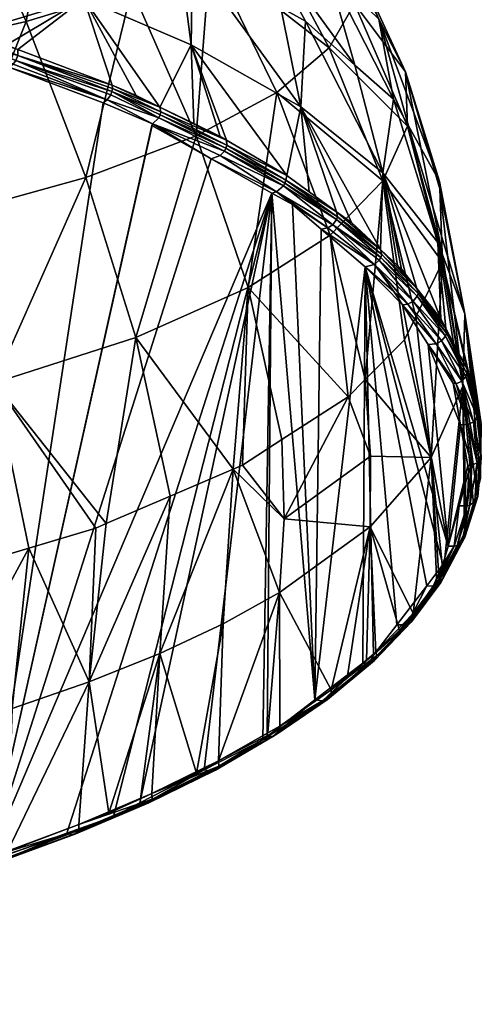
# Model space of a CAD drawing. Extents: x -0.055 to 0.067, y -0.064 to 0.043.
# Tile 7 of 256: x 0.038 to 0.055, y -0.064 to -0.028. Entities that reach past the tile are written whole.
import ezdxf

# ---------------------------------------------------------------- set-up
doc = ezdxf.new("R2010")
doc.units = 0
doc.layers.add('mesh', color=7, linetype='CONTINUOUS')

msp = doc.modelspace()

# ---------------------------------------------------------------- meshes
at = {"layer": 'mesh'}
mesh = msp.add_polyface(dxfattribs=at)
corners = [(0.041305, -0.020077, 0.272963), (0.03787, -0.020357, 0.26743), (0.03823, -0.021137, 0.26737), (0.037221, -0.019357, 0.267425), (0.037096, -0.019165, 0.267424), (0.039615, -0.017813, 0.272868), (0.03612, -0.017662, 0.267416), (0.037677, -0.015606, 0.272652), (0.034623, -0.015842, 0.267226), (0.042753, -0.022499, 0.272984), (0.043882, -0.025065, 0.27299), (0.039146, -0.023125, 0.267217), (0.043989, -0.019564, 0.310867), (0.039061, -0.016017, 0.314495), (0.040808, -0.015523, 0.308716), (0.042169, -0.020426, 0.317055), (0.043067, -0.018519, 0.279184), (0.043052, -0.016535, 0.285249), (0.040824, -0.015994, 0.278929), (0.03581, -0.022147, 0.328339), (0.03134, -0.022937, 0.333169), (0.033153, -0.017039, 0.325033), (0.033501, -0.028707, 0.335907), (0.038289, -0.027613, 0.330814), (0.036512, -0.016529, 0.319976), (0.039447, -0.021297, 0.322929), (0.042158, -0.026425, 0.325103), (0.033246, -0.018327, 0.262952), (0.034996, -0.021685, 0.262936), (0.030825, -0.020375, 0.259038), (0.029358, -0.017694, 0.258847), (0.031151, -0.015187, 0.262749), (0.029221, -0.017444, 0.258829), (0.039594, -0.02438, 0.267051), (0.039805, -0.024992, 0.266956), (0.040394, -0.026773, 0.266555), (0.031092, -0.020906, 0.25906), (0.035502, -0.022866, 0.262873), (0.031374, -0.021478, 0.25908), (0.032811, -0.024429, 0.259179), (0.051128, -0.015989, 0.095007), (0.025537, -0.015989, 0.095007), (0.025537, -0.015868, 0.096661), (0.051128, -0.015859, 0.093353), (0.025537, -0.015868, 0.093353), (0.034545, -0.027538, 0.259522), (0.036185, -0.028045, 0.260887), (0.03427, -0.027453, 0.259293), (0.030105, -0.021152, 0.258165), (0.030103, -0.0242, 0.257142), (0.030814, -0.02654, 0.256902), (0.032543, -0.026998, 0.258098)]
mesh.append_faces([[corners[k] for k in face] for face in [(0, 1, 2, 2), (0, 3, 1, 1), (0, 4, 3, 3), (5, 4, 0, 0), (5, 6, 4, 4), (7, 6, 5, 5), (7, 8, 6, 6), (2, 9, 0, 0), (2, 10, 9, 9), (11, 10, 2, 2), (12, 13, 14, 14), (12, 15, 13, 13), (16, 17, 18, 18), (16, 5, 0, 0), (18, 5, 16, 16), (18, 7, 5, 5), (19, 20, 21, 21), (19, 22, 20, 20), (23, 22, 19, 19), (24, 19, 21, 21), (25, 19, 24, 24), (25, 23, 19, 19), (26, 23, 25, 25), (13, 25, 24, 24), (15, 25, 13, 13), (15, 26, 25, 25), (27, 3, 4, 4), (28, 11, 2, 2), (29, 28, 27, 27), (27, 30, 29, 29), (31, 32, 27, 27), (28, 3, 27, 27), (28, 1, 3, 3), (2, 1, 28, 28), (27, 8, 31, 31), (27, 6, 8, 8), (4, 6, 27, 27), (33, 10, 11, 11), (33, 34, 10, 10), (34, 35, 10, 10), (28, 29, 36, 36), (37, 36, 38, 38), (37, 28, 36, 36), (33, 28, 37, 37), (33, 11, 28, 28), (38, 39, 37, 37), (33, 37, 34, 34), (40, 41, 42, 42), (43, 44, 41, 41), (45, 46, 37, 37), (37, 39, 47, 47), (34, 37, 46, 46), (39, 38, 48, 48), (49, 50, 51, 51), (51, 39, 49, 49), (51, 47, 39, 39)]])
mesh = msp.add_polyface(dxfattribs=at)
corners = [(0.038289, -0.027613, 0.330814), (0.035446, -0.034699, 0.337667), (0.033501, -0.028707, 0.335907), (0.040472, -0.033308, 0.332346), (0.042158, -0.026425, 0.325103), (0.041439, -0.029936, 0.265844), (0.042307, -0.03031, 0.266801), (0.040394, -0.026773, 0.266555), (0.043181, -0.030735, 0.267883), (0.041444, -0.030051, 0.265795), (0.043135, -0.031125, 0.267769), (0.041383, -0.030287, 0.265759), (0.041256, -0.030475, 0.265803), (0.04291, -0.03135, 0.26787), (0.041104, -0.030582, 0.265902), (0.035502, -0.022866, 0.262873), (0.03427, -0.027453, 0.259293), (0.034545, -0.027538, 0.259522), (0.037985, -0.028632, 0.26245), (0.037553, -0.028469, 0.262026), (0.036185, -0.028045, 0.260887), (0.039805, -0.024992, 0.266956), (0.037656, -0.029272, 0.262561), (0.03781, -0.029167, 0.262433), (0.037912, -0.029027, 0.262375), (0.041424, -0.03017, 0.265766), (0.037982, -0.028853, 0.262367), (0.034248, -0.027635, 0.259253), (0.036162, -0.028329, 0.260803), (0.034186, -0.027803, 0.25927), (0.036078, -0.02849, 0.26084), (0.034095, -0.027947, 0.259333), (0.03597, -0.028607, 0.260923), (0.033956, -0.028057, 0.259473), (0.035843, -0.028677, 0.261047), (0.032272, -0.02758, 0.258261), (0.032492, -0.027321, 0.258045), (0.030814, -0.02654, 0.256902), (0.032552, -0.02714, 0.25803), (0.032543, -0.026998, 0.258098), (0.030802, -0.026653, 0.256876), (0.030772, -0.026778, 0.256875), (0.030683, -0.026978, 0.256938), (0.032404, -0.027467, 0.258114), (0.030535, -0.027129, 0.257115)]
mesh.append_faces([[corners[k] for k in face] for face in [(0, 1, 2, 2), (3, 1, 0, 0), (4, 3, 0, 0), (5, 6, 7, 7), (8, 5, 9, 9), (10, 11, 12, 12), (13, 12, 14, 14), (15, 16, 17, 17), (18, 5, 7, 7), (7, 19, 18, 18), (7, 20, 19, 19), (21, 20, 7, 7), (22, 14, 12, 12), (12, 23, 22, 22), (12, 24, 23, 23), (11, 24, 12, 12), (25, 24, 11, 11), (25, 26, 24, 24), (9, 26, 25, 25), (26, 5, 18, 18), (9, 5, 26, 26), (20, 17, 16, 16), (20, 27, 28, 28), (16, 27, 20, 20), (28, 29, 30, 30), (27, 29, 28, 28), (30, 29, 31, 31), (31, 32, 30, 30), (33, 32, 31, 31), (33, 34, 32, 32), (20, 18, 19, 19), (20, 26, 18, 18), (28, 26, 20, 20), (28, 24, 26, 26), (28, 23, 24, 24), (30, 23, 28, 28), (30, 22, 23, 23), (32, 22, 30, 30), (34, 22, 32, 32), (35, 33, 31, 31), (36, 29, 27, 27), (37, 38, 39, 39), (40, 38, 37, 37), (40, 41, 38, 38), (39, 27, 16, 16), (38, 27, 39, 39), (38, 36, 27, 27), (41, 36, 38, 38), (36, 41, 42, 42), (43, 36, 42, 42), (31, 36, 43, 43), (31, 29, 36, 36), (43, 35, 31, 31), (43, 42, 35, 35), (42, 44, 35, 35)]])
mesh = msp.add_polyface(dxfattribs=at)
corners = [(0.049367, -0.028576, 0.313218), (0.04502, -0.025191, 0.318906), (0.046896, -0.02395, 0.312386), (0.047457, -0.030198, 0.319968), (0.051325, -0.033429, 0.313324), (0.050289, -0.026959, 0.306301), (0.052162, -0.029453, 0.299275), (0.052226, -0.031432, 0.30631), (0.050282, -0.025375, 0.29935), (0.047841, -0.022729, 0.305692), (0.05118, -0.027528, 0.292336), (0.04939, -0.023852, 0.29247), (0.049305, -0.0257, 0.285594), (0.05226, -0.031416, 0.291883), (0.053402, -0.033458, 0.297956), (0.051717, -0.030446, 0.288996), (0.05031, -0.0292, 0.28529), (0.046546, -0.024023, 0.279162), (0.048505, -0.027601, 0.280533), (0.047604, -0.027091, 0.279017), (0.044502, -0.03179, 0.3264), (0.040472, -0.033308, 0.332346), (0.042158, -0.026425, 0.325103), (0.044316, -0.028458, 0.271328), (0.044415, -0.031335, 0.269412), (0.045381, -0.031805, 0.270609), (0.044375, -0.025267, 0.273592), (0.048336, -0.030731, 0.277595), (0.043882, -0.025065, 0.27299), (0.040394, -0.026773, 0.266555), (0.051331, -0.033141, 0.284226), (0.053342, -0.035677, 0.291204), (0.045623, -0.032126, 0.270876), (0.043185, -0.031019, 0.267769), (0.045592, -0.032234, 0.270856), (0.043215, -0.03091, 0.267786), (0.043181, -0.030735, 0.267883), (0.042307, -0.03031, 0.266801), (0.047817, -0.033238, 0.274252), (0.045613, -0.031941, 0.270956), (0.041439, -0.029936, 0.265844), (0.041444, -0.030051, 0.265795), (0.041424, -0.03017, 0.265766), (0.041383, -0.030287, 0.265759), (0.043135, -0.031125, 0.267769), (0.041256, -0.030475, 0.265803), (0.04291, -0.03135, 0.26787), (0.045539, -0.032339, 0.270853), (0.042886, -0.031408, 0.267989), (0.045053, -0.032627, 0.271086)]
mesh.append_faces([[corners[k] for k in face] for face in [(0, 1, 2, 2), (0, 3, 1, 1), (4, 3, 0, 0), (5, 6, 7, 7), (5, 8, 6, 6), (9, 8, 5, 5), (0, 7, 4, 4), (0, 5, 7, 7), (2, 5, 0, 0), (10, 11, 12, 12), (10, 13, 14, 14), (10, 15, 13, 13), (12, 15, 10, 10), (12, 16, 15, 15), (17, 16, 12, 12), (17, 18, 16, 16), (19, 18, 17, 17), (6, 10, 14, 14), (8, 10, 6, 6), (8, 11, 10, 10), (20, 21, 22, 22), (1, 20, 22, 22), (3, 20, 1, 1), (23, 24, 25, 25), (26, 27, 19, 19), (26, 23, 27, 27), (28, 23, 26, 26), (28, 29, 23, 23), (27, 18, 19, 19), (27, 30, 18, 18), (30, 16, 18, 18), (30, 15, 16, 16), (31, 13, 15, 15), (32, 33, 34, 34), (35, 33, 32, 32), (23, 36, 24, 24), (29, 36, 23, 23), (29, 37, 36, 36), (23, 38, 27, 27), (23, 39, 38, 38), (25, 39, 23, 23), (24, 39, 25, 25), (24, 36, 39, 39), (37, 40, 36, 36), (41, 42, 35, 35), (42, 43, 44, 44), (44, 45, 46, 46), (47, 44, 46, 46), (35, 42, 33, 33), (35, 36, 41, 41), (35, 39, 36, 36), (32, 39, 35, 35), (46, 48, 49, 49), (44, 33, 42, 42), (44, 34, 33, 33), (47, 34, 44, 44)]])
mesh = msp.add_polyface(dxfattribs=at)
corners = [(0.034145, -0.048121, 0.341577), (0.031049, -0.042269, 0.343162), (0.03545, -0.047729, 0.340412), (0.032235, -0.048524, 0.342777), (0.037133, -0.040813, 0.338359), (0.040832, -0.046113, 0.335606), (0.038392, -0.046846, 0.337784), (0.041208, -0.045952, 0.335127), (0.026282, -0.049781, 0.346516), (0.024178, -0.043474, 0.347139), (0.028783, -0.049253, 0.344946), (0.025204, -0.049934, 0.346971), (0.029584, -0.035916, 0.342281), (0.023003, -0.036925, 0.346096), (0.027948, -0.029668, 0.340319), (0.015812, -0.037697, 0.348991), (0.021729, -0.030469, 0.343977), (0.01664, -0.04439, 0.350155), (0.021338, -0.050482, 0.348601), (0.040472, -0.033308, 0.332346), (0.035446, -0.034699, 0.337667), (0.042301, -0.03915, 0.332849), (0.044502, -0.03179, 0.3264), (0.033501, -0.028707, 0.335907), (0.031481, -0.054428, 0.342873), (0.028037, -0.055176, 0.344947), (0.04317, -0.050697, 0.332558), (0.041315, -0.05653, 0.333196), (0.040594, -0.051729, 0.335407), (0.037613, -0.057925, 0.336744), (0.037776, -0.052698, 0.338088), (0.034733, -0.0536, 0.340582), (0.043551, -0.044947, 0.332137), (0.024418, -0.055839, 0.346787), (0.020642, -0.056412, 0.34838), (0.036882, -0.058302, 0.336334), (0.045053, -0.032627, 0.271086), (0.042886, -0.031408, 0.267989), (0.04727, -0.033874, 0.274256), (0.034772, -0.059062, 0.338265), (0.037656, -0.029272, 0.262561), (0.04291, -0.03135, 0.26787), (0.041104, -0.030582, 0.265902), (0.01849, -0.062459, 0.346897), (0.019832, -0.062233, 0.346322), (0.012076, -0.063082, 0.348479), (0.016, -0.062701, 0.347511), (0.033871, -0.05929, 0.338844), (0.030528, -0.060135, 0.340991), (0.027189, -0.060979, 0.343136), (0.00408, -0.06351, 0.349567), (0.008122, -0.063382, 0.349241), (0.027033, -0.061018, 0.343236), (0.02352, -0.061611, 0.344742)]
mesh.append_faces([[corners[k] for k in face] for face in [(0, 1, 2, 2), (0, 3, 1, 1), (4, 5, 6, 6), (7, 5, 4, 4), (8, 9, 10, 10), (8, 11, 9, 9), (12, 13, 14, 14), (12, 9, 13, 13), (1, 9, 12, 12), (1, 10, 9, 9), (3, 10, 1, 1), (13, 15, 16, 16), (9, 17, 13, 13), (11, 18, 9, 9), (19, 4, 20, 20), (21, 4, 19, 19), (21, 7, 4, 4), (22, 21, 19, 19), (20, 12, 23, 23), (20, 1, 12, 12), (4, 1, 20, 20), (4, 2, 1, 1), (6, 2, 4, 4), (3, 24, 25, 25), (26, 27, 28, 28), (28, 29, 30, 30), (24, 0, 31, 31), (3, 0, 24, 24), (6, 5, 28, 28), (30, 6, 28, 28), (31, 6, 30, 30), (31, 2, 6, 6), (0, 2, 31, 31), (28, 7, 32, 32), (5, 7, 28, 28), (25, 10, 3, 3), (25, 8, 10, 10), (33, 8, 25, 25), (33, 11, 8, 8), (34, 18, 11, 11), (35, 36, 37, 37), (38, 36, 35, 35), (39, 35, 40, 40), (35, 37, 41, 41), (35, 42, 40, 40), (41, 42, 35, 35), (40, 43, 44, 44), (45, 46, 40, 40), (40, 47, 39, 39), (40, 48, 47, 47), (49, 48, 40, 40), (50, 51, 40, 40), (40, 52, 49, 49), (40, 53, 52, 52), (44, 53, 40, 40)]])
mesh = msp.add_polyface(dxfattribs=at)
corners = [(0.052226, -0.031432, 0.30631), (0.053491, -0.036062, 0.305703), (0.053503, -0.036401, 0.306714), (0.051325, -0.033429, 0.313324), (0.049403, -0.035409, 0.320183), (0.047457, -0.030198, 0.319968), (0.050683, -0.040691, 0.319476), (0.052528, -0.038396, 0.312649), (0.052116, -0.03924, 0.315159), (0.052162, -0.029453, 0.299275), (0.053411, -0.033715, 0.298722), (0.053402, -0.033458, 0.297956), (0.051331, -0.033141, 0.284226), (0.051859, -0.036519, 0.282581), (0.052008, -0.036658, 0.282933), (0.053445, -0.038475, 0.287537), (0.053342, -0.035677, 0.291204), (0.054251, -0.040927, 0.305644), (0.051717, -0.030446, 0.288996), (0.054326, -0.03829, 0.29839), (0.05226, -0.031416, 0.291883), (0.052616, -0.037541, 0.284636), (0.051251, -0.036225, 0.280998), (0.05258, -0.037645, 0.284607), (0.051286, -0.03612, 0.281025), (0.049637, -0.034844, 0.277489), (0.049671, -0.034738, 0.277513), (0.047746, -0.033511, 0.274101), (0.047779, -0.033404, 0.274123), (0.051192, -0.036325, 0.280983), (0.051732, -0.03747, 0.283393), (0.050679, -0.03657, 0.281106), (0.05205, -0.037963, 0.284646), (0.047817, -0.033238, 0.274252), (0.048635, -0.033831, 0.275759), (0.048336, -0.030731, 0.277595), (0.05018, -0.034953, 0.278609), (0.051239, -0.035941, 0.281115), (0.049635, -0.034558, 0.277604), (0.052566, -0.037364, 0.284721), (0.051021, -0.036479, 0.280993), (0.049503, -0.035035, 0.277482), (0.049321, -0.035151, 0.277529), (0.049078, -0.0352, 0.277625), (0.052438, -0.037828, 0.28458), (0.052245, -0.037934, 0.284601), (0.047442, -0.033826, 0.274162), (0.048025, -0.034299, 0.275335), (0.047691, -0.033614, 0.274094)]
mesh.append_faces([[corners[k] for k in face] for face in [(0, 1, 2, 2), (3, 4, 5, 5), (3, 6, 4, 4), (7, 8, 3, 3), (1, 9, 10, 10), (0, 9, 1, 1), (3, 2, 7, 7), (3, 0, 2, 2), (9, 11, 10, 10), (12, 13, 14, 14), (12, 15, 16, 16), (1, 17, 2, 2), (16, 18, 12, 12), (19, 20, 16, 16), (19, 11, 20, 20), (10, 11, 19, 19), (21, 22, 23, 23), (24, 22, 21, 21), (24, 25, 22, 22), (26, 25, 24, 24), (26, 27, 25, 25), (28, 27, 26, 26), (29, 23, 22, 22), (30, 31, 32, 32), (33, 34, 35, 35), (35, 36, 37, 37), (35, 38, 36, 36), (34, 38, 35, 35), (12, 39, 15, 15), (14, 39, 12, 12), (37, 12, 35, 35), (37, 13, 12, 12), (39, 13, 37, 37), (39, 14, 13, 13), (37, 36, 38, 38), (38, 34, 33, 33), (40, 41, 42, 42), (40, 42, 43, 43), (29, 40, 44, 44), (29, 41, 40, 40), (45, 44, 40, 40), (28, 38, 33, 33), (26, 38, 28, 28), (26, 37, 38, 38), (24, 37, 26, 26), (24, 39, 37, 37), (21, 39, 24, 24), (46, 42, 41, 41), (47, 43, 42, 42), (40, 30, 45, 45), (40, 31, 30, 30), (43, 31, 40, 40), (41, 25, 48, 48), (41, 22, 25, 25), (29, 22, 41, 41), (44, 23, 29, 29)]])
mesh = msp.add_polyface(dxfattribs=at)
corners = [(0.045859, -0.043957, 0.329191), (0.043551, -0.044947, 0.332137), (0.042301, -0.03915, 0.332849), (0.041208, -0.045952, 0.335127), (0.046407, -0.037331, 0.326744), (0.044502, -0.03179, 0.3264), (0.046201, -0.04381, 0.328755), (0.047639, -0.042883, 0.325997), (0.05006, -0.041322, 0.321353), (0.047457, -0.030198, 0.319968), (0.049403, -0.035409, 0.320183), (0.044522, -0.055062, 0.32947), (0.04317, -0.050697, 0.332558), (0.04549, -0.049609, 0.329555), (0.047719, -0.045781, 0.32637), (0.047547, -0.048471, 0.326417), (0.040594, -0.051729, 0.335407), (0.047779, -0.033404, 0.274123), (0.045592, -0.032234, 0.270856), (0.047746, -0.033511, 0.274101), (0.045623, -0.032126, 0.270876), (0.047098, -0.053726, 0.324704), (0.048846, -0.05239, 0.32131), (0.04727, -0.033874, 0.274256), (0.048025, -0.034299, 0.275335), (0.046935, -0.05385, 0.325019), (0.044801, -0.054944, 0.327799), (0.042445, -0.056151, 0.330867), (0.041477, -0.056648, 0.332129), (0.039777, -0.05726, 0.333685), (0.036882, -0.058302, 0.336334), (0.047127, -0.053595, 0.325751), (0.045325, -0.05461, 0.328323), (0.04756, -0.053351, 0.325132), (0.049436, -0.052019, 0.321761), (0.042885, -0.055811, 0.331371), (0.04247, -0.056001, 0.331853), (0.047442, -0.033826, 0.274162), (0.045053, -0.032627, 0.271086), (0.045387, -0.032506, 0.270896), (0.047691, -0.033614, 0.274094), (0.045539, -0.032339, 0.270853), (0.04291, -0.03135, 0.26787), (0.04746, -0.053632, 0.324964), (0.0493, -0.052376, 0.321551), (0.047302, -0.053728, 0.324828), (0.047547, -0.053459, 0.325087), (0.049433, -0.052232, 0.321677), (0.047817, -0.033238, 0.274252), (0.045613, -0.031941, 0.270956), (0.049503, -0.035035, 0.277482), (0.049321, -0.035151, 0.277529), (0.049119, -0.052429, 0.321436), (0.045208, -0.054953, 0.3281), (0.049637, -0.034844, 0.277489)]
mesh.append_faces([[corners[k] for k in face] for face in [(0, 1, 2, 2), (1, 3, 2, 2), (4, 2, 5, 5), (4, 0, 2, 2), (4, 6, 0, 0), (4, 7, 6, 6), (8, 7, 4, 4), (9, 4, 5, 5), (10, 4, 9, 9), (10, 8, 4, 4), (11, 12, 13, 13), (14, 6, 7, 7), (14, 0, 6, 6), (15, 0, 14, 14), (13, 0, 15, 15), (12, 0, 13, 13), (12, 1, 0, 0), (16, 1, 12, 12), (17, 18, 19, 19), (20, 18, 17, 17), (21, 22, 23, 23), (22, 24, 23, 23), (23, 25, 21, 21), (23, 26, 25, 25), (27, 26, 23, 23), (23, 28, 27, 27), (23, 29, 28, 28), (30, 29, 23, 23), (15, 31, 32, 32), (15, 33, 31, 31), (34, 33, 15, 15), (11, 13, 32, 32), (35, 36, 12, 12), (13, 15, 32, 32), (37, 23, 24, 24), (37, 38, 23, 23), (31, 33, 32, 32), (39, 40, 41, 41), (39, 37, 40, 40), (41, 42, 39, 39), (43, 44, 45, 45), (46, 47, 43, 43), (20, 48, 49, 49), (17, 48, 20, 20), (46, 32, 33, 33), (39, 38, 37, 37), (42, 38, 39, 39), (37, 50, 40, 40), (24, 51, 37, 37), (45, 21, 25, 25), (45, 22, 21, 21), (52, 22, 45, 45), (45, 53, 43, 43), (41, 19, 18, 18), (40, 19, 41, 41), (40, 54, 19, 19)]])
mesh = msp.add_polyface(dxfattribs=at)
corners = [(0.051325, -0.033429, 0.313324), (0.052116, -0.03924, 0.315159), (0.050683, -0.040691, 0.319476), (0.05006, -0.041322, 0.321353), (0.049403, -0.035409, 0.320183), (0.054251, -0.040927, 0.305644), (0.054326, -0.03829, 0.29839), (0.054896, -0.044301, 0.302262), (0.053411, -0.033715, 0.298722), (0.053491, -0.036062, 0.305703), (0.053503, -0.036401, 0.306714), (0.053099, -0.043537, 0.312826), (0.052528, -0.038396, 0.312649), (0.050872, -0.043488, 0.319777), (0.054832, -0.041963, 0.295875), (0.054356, -0.040573, 0.292047), (0.054794, -0.042064, 0.295838), (0.054394, -0.040471, 0.292081), (0.053617, -0.039097, 0.288297), (0.053654, -0.038994, 0.288329), (0.05258, -0.037645, 0.284607), (0.052616, -0.037541, 0.284636), (0.054446, -0.042326, 0.295761), (0.053897, -0.040822, 0.291912), (0.05417, -0.042342, 0.295775), (0.054011, -0.040844, 0.291994), (0.052986, -0.039411, 0.288327), (0.053276, -0.039377, 0.288268), (0.05205, -0.037963, 0.284646), (0.052245, -0.037934, 0.284601), (0.051732, -0.03747, 0.283393), (0.048846, -0.05239, 0.32131), (0.049078, -0.0352, 0.277625), (0.048025, -0.034299, 0.275335), (0.053712, -0.046775, 0.30704), (0.050679, -0.03657, 0.281106), (0.053342, -0.035677, 0.291204), (0.053625, -0.038818, 0.288404), (0.053911, -0.039364, 0.289785), (0.053445, -0.038475, 0.287537), (0.054789, -0.0418, 0.295944), (0.054405, -0.040308, 0.292174), (0.054919, -0.042303, 0.297216), (0.054908, -0.043303, 0.299742), (0.052566, -0.037364, 0.284721), (0.053473, -0.039276, 0.288261), (0.052438, -0.037828, 0.28458), (0.05421, -0.040748, 0.292001), (0.054647, -0.042236, 0.295781), (0.054928, -0.043561, 0.299641)]
mesh.append_faces([[corners[k] for k in face] for face in [(0, 1, 2, 2), (2, 3, 4, 4), (5, 6, 7, 7), (5, 8, 6, 6), (9, 8, 5, 5), (10, 11, 12, 12), (10, 5, 11, 11), (11, 1, 12, 12), (11, 2, 1, 1), (3, 2, 13, 13), (14, 15, 16, 16), (17, 15, 14, 14), (17, 18, 15, 15), (19, 18, 17, 17), (19, 20, 18, 18), (21, 20, 19, 19), (22, 23, 24, 24), (25, 23, 22, 22), (25, 26, 23, 23), (27, 26, 25, 25), (27, 28, 26, 26), (29, 28, 27, 27), (29, 30, 28, 28), (31, 32, 33, 33), (26, 24, 23, 23), (28, 34, 26, 26), (28, 35, 34, 34), (36, 37, 38, 38), (36, 39, 37, 37), (36, 40, 6, 6), (36, 41, 40, 40), (38, 41, 36, 36), (6, 42, 43, 43), (40, 42, 6, 6), (38, 37, 41, 41), (39, 44, 37, 37), (29, 45, 46, 46), (27, 45, 29, 29), (27, 47, 45, 45), (25, 47, 27, 27), (25, 48, 47, 47), (22, 48, 25, 25), (21, 37, 44, 44), (19, 37, 21, 21), (19, 41, 37, 37), (17, 41, 19, 19), (17, 40, 41, 41), (14, 40, 17, 17), (14, 43, 40, 40), (46, 18, 20, 20), (45, 18, 46, 46), (45, 15, 18, 18), (47, 15, 45, 45), (47, 16, 15, 15), (48, 16, 47, 47), (48, 49, 16, 16)]])
mesh = msp.add_polyface(dxfattribs=at)
corners = [(0.050863, -0.046068, 0.319795), (0.047547, -0.048471, 0.326417), (0.047719, -0.045781, 0.32637), (0.054251, -0.040927, 0.305644), (0.05464, -0.045242, 0.30464), (0.054386, -0.046171, 0.306986), (0.050872, -0.043488, 0.319777), (0.050683, -0.040691, 0.319476), (0.053099, -0.043537, 0.312826), (0.05006, -0.041322, 0.321353), (0.047639, -0.042883, 0.325997), (0.054579, -0.043813, 0.29954), (0.054409, -0.045299, 0.303318), (0.054512, -0.045272, 0.303338), (0.054473, -0.044031, 0.300066), (0.054121, -0.045299, 0.303289), (0.054436, -0.043823, 0.299539), (0.05417, -0.042342, 0.295775), (0.054446, -0.042326, 0.295761), (0.053939, -0.046776, 0.30707), (0.053712, -0.046775, 0.30704), (0.054041, -0.046751, 0.307097), (0.050679, -0.03657, 0.281106), (0.049078, -0.0352, 0.277625), (0.048846, -0.05239, 0.32131), (0.053525, -0.047449, 0.308753), (0.052931, -0.048222, 0.310718), (0.051836, -0.04965, 0.314345), (0.050987, -0.050755, 0.317154), (0.050595, -0.051054, 0.317915), (0.052986, -0.039411, 0.288327), (0.054326, -0.03829, 0.29839), (0.054908, -0.043303, 0.299742), (0.054896, -0.044301, 0.302262), (0.054758, -0.044807, 0.30354), (0.053528, -0.04778, 0.311049), (0.053388, -0.048043, 0.311713), (0.054316, -0.046303, 0.307318), (0.054919, -0.042303, 0.297216), (0.054789, -0.0418, 0.295944), (0.05478, -0.043728, 0.299574), (0.054647, -0.042236, 0.295781), (0.054694, -0.045147, 0.303402), (0.054321, -0.046445, 0.307264), (0.054221, -0.046631, 0.307174), (0.054795, -0.044958, 0.303485), (0.054928, -0.043561, 0.299641), (0.054832, -0.041963, 0.295875), (0.054794, -0.042064, 0.295838)]
mesh.append_faces([[corners[k] for k in face] for face in [(0, 1, 2, 2), (3, 4, 5, 5), (6, 7, 8, 8), (0, 6, 8, 8), (2, 6, 0, 0), (2, 9, 6, 6), (10, 9, 2, 2), (11, 12, 13, 13), (14, 12, 11, 11), (14, 15, 12, 12), (11, 16, 14, 14), (11, 17, 16, 16), (18, 17, 11, 11), (19, 15, 20, 20), (19, 12, 15, 15), (21, 12, 19, 19), (21, 13, 12, 12), (22, 23, 24, 24), (16, 15, 14, 14), (16, 20, 15, 15), (17, 20, 16, 16), (22, 25, 20, 20), (22, 26, 25, 25), (27, 26, 22, 22), (22, 28, 27, 27), (24, 29, 22, 22), (30, 20, 17, 17), (31, 32, 33, 33), (3, 34, 4, 4), (33, 34, 3, 3), (8, 35, 36, 36), (3, 35, 8, 8), (3, 37, 35, 35), (5, 37, 3, 3), (4, 37, 5, 5), (4, 34, 37, 37), (33, 32, 34, 34), (38, 39, 32, 32), (18, 40, 41, 41), (11, 40, 18, 18), (11, 13, 40, 40), (13, 42, 40, 40), (43, 42, 44, 44), (45, 42, 43, 43), (45, 46, 42, 42), (47, 48, 46, 46), (46, 32, 47, 47), (46, 34, 32, 32), (45, 34, 46, 46), (45, 37, 34, 34), (43, 37, 45, 45), (43, 35, 37, 37), (44, 13, 21, 21), (44, 42, 13, 13), (40, 46, 41, 41), (40, 42, 46, 46)]])
mesh = msp.add_polyface(dxfattribs=at)
corners = [(0.053099, -0.043537, 0.312826), (0.053388, -0.048043, 0.311713), (0.053298, -0.048156, 0.311996), (0.050728, -0.050956, 0.319073), (0.050026, -0.0516, 0.320699), (0.050863, -0.046068, 0.319795), (0.053939, -0.046776, 0.30707), (0.053712, -0.046775, 0.30704), (0.053525, -0.047449, 0.308753), (0.05327, -0.048213, 0.310813), (0.054041, -0.046751, 0.307097), (0.053169, -0.048235, 0.310779), (0.052931, -0.048222, 0.310718), (0.049119, -0.052429, 0.321436), (0.050595, -0.051054, 0.317915), (0.048846, -0.05239, 0.32131), (0.050679, -0.03657, 0.281106), (0.050987, -0.050755, 0.317154), (0.052434, -0.049229, 0.314707), (0.051069, -0.050644, 0.318283), (0.051931, -0.049854, 0.316287), (0.049436, -0.052019, 0.321761), (0.047547, -0.048471, 0.326417), (0.0493, -0.052376, 0.321551), (0.051019, -0.050948, 0.318143), (0.050849, -0.051053, 0.318029), (0.053528, -0.04778, 0.311049), (0.053448, -0.048098, 0.310902), (0.054221, -0.046631, 0.307174), (0.052378, -0.04954, 0.314565), (0.052204, -0.049649, 0.314463), (0.047302, -0.053728, 0.324828), (0.051113, -0.050769, 0.318253), (0.049433, -0.052232, 0.321677), (0.052475, -0.049359, 0.314668), (0.053546, -0.047915, 0.310999), (0.054321, -0.046445, 0.307264), (0.04756, -0.053351, 0.325132), (0.047547, -0.053459, 0.325087), (0.051836, -0.04965, 0.314345), (0.04746, -0.053632, 0.324964)]
mesh.append_faces([[corners[k] for k in face] for face in [(0, 1, 2, 2), (3, 4, 5, 5), (6, 7, 8, 8), (6, 9, 10, 10), (6, 11, 9, 9), (8, 11, 6, 6), (8, 12, 11, 11), (13, 14, 15, 15), (16, 14, 17, 17), (0, 2, 18, 18), (5, 19, 3, 3), (5, 20, 19, 19), (18, 20, 5, 5), (5, 21, 22, 22), (5, 4, 21, 21), (5, 0, 18, 18), (23, 24, 25, 25), (21, 3, 19, 19), (21, 4, 3, 3), (19, 20, 18, 18), (18, 2, 26, 26), (2, 1, 26, 26), (10, 27, 28, 28), (10, 9, 27, 27), (29, 25, 24, 24), (30, 25, 29, 29), (9, 29, 27, 27), (9, 30, 29, 29), (11, 30, 9, 9), (13, 23, 25, 25), (13, 31, 23, 23), (32, 24, 33, 33), (32, 29, 24, 24), (34, 29, 32, 32), (34, 27, 29, 29), (35, 27, 34, 34), (35, 28, 27, 27), (36, 28, 35, 35), (35, 26, 36, 36), (35, 18, 26, 26), (34, 18, 35, 35), (34, 19, 18, 18), (32, 19, 34, 34), (32, 21, 19, 19), (33, 21, 32, 32), (33, 37, 21, 21), (38, 37, 33, 33), (11, 12, 30, 30), (25, 14, 13, 13), (25, 17, 14, 14), (30, 17, 25, 25), (30, 39, 17, 17), (12, 39, 30, 30), (23, 33, 24, 24), (23, 40, 33, 33)]])
mesh = msp.add_polyface(dxfattribs=at)
corners = [(0.04317, -0.050697, 0.332558), (0.04247, -0.056001, 0.331853), (0.041315, -0.05653, 0.333196), (0.031481, -0.054428, 0.342873), (0.034733, -0.0536, 0.340582), (0.034046, -0.059043, 0.339591), (0.042885, -0.055811, 0.331371), (0.044522, -0.055062, 0.32947), (0.037776, -0.052698, 0.338088), (0.037335, -0.058012, 0.336966), (0.03693, -0.058139, 0.337289), (0.037613, -0.057925, 0.336744), (0.040594, -0.051729, 0.335407), (0.040212, -0.056945, 0.334253), (0.034223, -0.058988, 0.33945), (0.042621, -0.05619, 0.330994), (0.042445, -0.056151, 0.330867), (0.041477, -0.056648, 0.332129), (0.045325, -0.05461, 0.328323), (0.044801, -0.054944, 0.327799), (0.045042, -0.054996, 0.32796), (0.042778, -0.056151, 0.331144), (0.045208, -0.054953, 0.3281), (0.037143, -0.058363, 0.336605), (0.040105, -0.057281, 0.334016), (0.039958, -0.057316, 0.333855), (0.039777, -0.05726, 0.333685), (0.037267, -0.058282, 0.336782), (0.034158, -0.059256, 0.339257), (0.034045, -0.059333, 0.339072), (0.034221, -0.059093, 0.339406), (0.037336, -0.058117, 0.336926), (0.040213, -0.057151, 0.334176), (0.047547, -0.053459, 0.325087), (0.04746, -0.053632, 0.324964), (0.04533, -0.054816, 0.328244), (0.042893, -0.056018, 0.331296), (0.030894, -0.059863, 0.341677), (0.047302, -0.053728, 0.324828), (0.046935, -0.05385, 0.325019), (0.034772, -0.059062, 0.338265), (0.033871, -0.05929, 0.338844), (0.036882, -0.058302, 0.336334)]
mesh.append_faces([[corners[k] for k in face] for face in [(0, 1, 2, 2), (3, 4, 5, 5), (6, 0, 7, 7), (8, 9, 10, 10), (8, 11, 9, 9), (12, 13, 11, 11), (2, 13, 12, 12), (14, 8, 10, 10), (14, 4, 8, 8), (5, 4, 14, 14), (15, 16, 17, 17), (14, 10, 9, 9), (9, 11, 13, 13), (1, 13, 2, 2), (1, 6, 13, 13), (7, 18, 6, 6), (15, 19, 16, 16), (15, 20, 19, 19), (21, 20, 15, 15), (21, 22, 20, 20), (23, 24, 25, 25), (23, 25, 26, 26), (23, 27, 24, 24), (23, 28, 27, 27), (29, 28, 23, 23), (30, 27, 28, 28), (31, 27, 30, 30), (31, 32, 27, 27), (33, 34, 35, 35), (35, 18, 33, 33), (35, 6, 18, 18), (36, 6, 35, 35), (36, 13, 6, 6), (32, 13, 36, 36), (32, 9, 13, 13), (31, 9, 32, 32), (31, 14, 9, 9), (30, 14, 31, 31), (30, 37, 14, 14), (38, 20, 22, 22), (39, 20, 38, 38), (39, 19, 20, 20), (15, 24, 21, 21), (15, 25, 24, 24), (17, 25, 15, 15), (17, 26, 25, 25), (29, 40, 41, 41), (23, 40, 29, 29), (23, 42, 40, 40), (26, 42, 23, 23), (22, 35, 34, 34), (22, 36, 35, 35), (21, 36, 22, 22), (21, 32, 36, 36), (24, 32, 21, 21), (24, 27, 32, 32)]])

doc.saveas('drawing.dxf')
